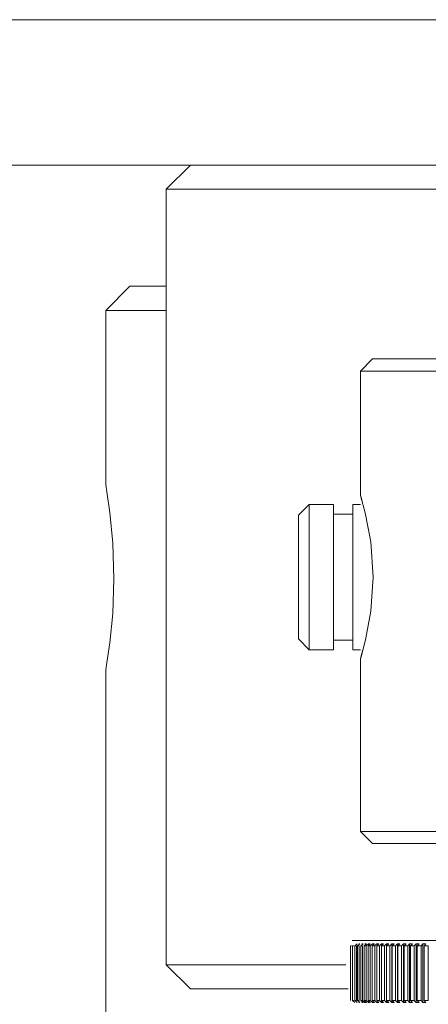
# Model space of a CAD drawing. Header units: millimetres. Extents: x 3925 to 5043, y -86 to 778.
# Tile 55 of 159: x 4418.21 to 4422.42, y 235.92 to 246.08. Entities that reach past the tile are written whole.
import ezdxf

# ---------------------------------------------------------------- set-up
doc = ezdxf.new("R2010")
doc.units = ezdxf.units.MM
doc.header["$LTSCALE"] = 46.255
doc.layers.add('140-155102-0DXF_CONTINUOUS_LINE', color=7, linetype='CONTINUOUS')

msp = doc.modelspace()

# ---------------------------------------------------------------- linework, layer by layer
at = {"layer": '140-155102-0DXF_CONTINUOUS_LINE', "color": 7, "linetype": 'Continuous', "lineweight": 0}
for p, q in [((4353.4706, 246.0787), (4495.9706, 246.0787)), ((4353.4706, 244.5787), (4495.9706, 244.5787)), ((4419.9706, 244.5787), (4419.7206, 244.3287)), ((4429.7206, 244.3287), (4419.7206, 244.3287)), ((4419.7206, 244.3287), (4419.7206, 236.3287)), ((4419.3456, 243.3287), (4419.0956, 243.0787)), ((4419.7206, 243.3287), (4419.3456, 243.3287)), ((4419.7206, 243.0787), (4419.0956, 243.0787)), ((4419.0956, 241.2846), (4419.0956, 243.0787)), ((4421.8456, 242.5787), (4421.7206, 242.4537)), ((4422.7206, 242.5787), (4421.8462, 242.5787)), ((4422.6359, 242.4537), (4421.7206, 242.4537)), ((4421.7206, 242.4537), (4421.7206, 241.1755)), ((4421.7278, 241.1511), (4421.7206, 241.1748)), ((4421.7206, 241.1748), (4421.7264, 241.1559)), ((4421.7264, 241.1559), (4421.7705, 240.9911)), ((4421.194, 241.0787), (4421.0815, 240.9662)), ((4421.444, 241.0787), (4421.194, 241.0787)), ((4421.194, 241.0787), (4421.194, 239.5787)), ((4421.444, 241.0787), (4421.444, 239.5787)), ((4421.644, 241.0787), (4421.7206, 241.0787)), ((4421.644, 241.0787), (4421.644, 239.5787)), ((4421.7431, 241.0936), (4421.7278, 241.1511)), ((4419.1696, 240.6772), (4419.1396, 240.9938)), ((4421.0815, 239.6912), (4421.0815, 240.9662)), ((4421.444, 240.9787), (4421.644, 240.9787)), ((4421.7705, 240.9911), (4421.8265, 240.6908)), ((4421.8265, 240.6908), (4421.8511, 240.3282)), ((4421.8511, 240.3282), (4421.8278, 239.9761)), ((4419.138, 239.6514), (4419.1676, 239.951)), ((4421.8278, 239.9761), (4421.7736, 239.6793)), ((4421.0815, 239.6912), (4421.194, 239.5787)), ((4421.444, 239.6787), (4421.644, 239.6787)), ((4421.7736, 239.6793), (4421.7278, 239.5064)), ((4421.194, 239.5787), (4421.444, 239.5787)), ((4421.7206, 239.5787), (4421.644, 239.5787)), ((4421.7263, 239.5011), (4421.7471, 239.5787)), ((4421.7278, 239.5064), (4421.7206, 239.4825)), ((4421.7206, 239.4825), (4421.7263, 239.5011)), ((4421.7206, 239.4819), (4421.7206, 237.7037)), ((4419.0956, 225.8287), (4419.0956, 239.3728)), ((4421.7206, 237.7037), (4427.7206, 237.7037)), ((4421.8456, 237.5787), (4421.7206, 237.7037)), ((4421.8456, 237.5787), (4427.5956, 237.5787)), ((4421.6179, 236.5226), (4421.6179, 235.9598)), ((4421.6343, 236.5787), (4427.8069, 236.5787)), ((4421.6388, 236.5226), (4421.6388, 235.9598)), ((4421.6878, 236.5448), (4421.6635, 236.5226)), ((4421.6635, 236.5226), (4421.6635, 235.9598)), ((4421.6791, 236.5226), (4421.6791, 235.9598)), ((4421.7159, 236.5448), (4421.6919, 236.5226)), ((4421.6919, 236.5226), (4421.6919, 235.9598)), ((4421.7035, 236.5448), (4421.716, 236.5448)), ((4421.7096, 236.5226), (4421.7096, 235.9598)), ((4421.7478, 236.5448), (4421.7239, 236.5226)), ((4421.7239, 236.5226), (4421.7239, 235.9598)), ((4421.7337, 236.5448), (4421.7478, 236.5448)), ((4421.7438, 236.5226), (4421.7438, 235.9598)), ((4421.7832, 236.5448), (4421.7597, 236.5226)), ((4421.7597, 236.5226), (4421.7597, 235.9598)), ((4421.7676, 236.5448), (4421.7832, 236.5448)), ((4421.7815, 236.5226), (4421.7815, 235.9598)), ((4421.7816, 236.5226), (4421.8051, 236.5448)), ((4421.8222, 236.5448), (4421.799, 236.5226)), ((4421.799, 236.5226), (4421.799, 235.9598)), ((4421.8051, 236.5448), (4421.8222, 236.5448)), ((4421.8229, 236.5226), (4421.8461, 236.5448)), ((4421.8229, 236.5226), (4421.8229, 235.9598)), ((4421.8647, 236.5448), (4421.8419, 236.5226)), ((4421.8419, 236.5226), (4421.8419, 235.9598)), ((4421.8461, 236.5448), (4421.8647, 236.5448)), ((4421.8678, 236.5226), (4421.8907, 236.5448)), ((4421.8678, 236.5226), (4421.8678, 235.9598)), ((4421.9107, 236.5448), (4421.8883, 236.5226)), ((4421.8883, 236.5226), (4421.8883, 235.9598)), ((4421.8906, 236.5448), (4421.9108, 236.5448)), ((4421.9162, 236.5226), (4421.9387, 236.5448)), ((4421.9162, 236.5226), (4421.9162, 235.9598)), ((4421.9602, 236.5448), (4421.9381, 236.5226)), ((4421.9381, 236.5226), (4421.9381, 235.9598)), ((4421.9386, 236.5448), (4421.9602, 236.5448)), ((4421.9387, 236.5448), (4421.9387, 235.9376)), ((4421.9679, 236.5226), (4421.9679, 235.9598)), ((4421.968, 236.5226), (4421.99, 236.5448)), ((4421.99, 236.5448), (4422.013, 236.5448)), ((4421.99, 236.5448), (4421.99, 235.9376)), ((4422.013, 236.5448), (4421.9913, 236.5226)), ((4421.9913, 236.5226), (4421.9913, 235.9598)), ((4422.0231, 236.5226), (4422.0447, 236.5448)), ((4422.0231, 236.5226), (4422.0231, 235.9598)), ((4422.0447, 236.5448), (4422.0691, 236.5448)), ((4422.0447, 236.5448), (4422.0447, 235.9376)), ((4422.0691, 236.5448), (4422.0479, 236.5226)), ((4422.0479, 236.5226), (4422.0479, 235.9598)), ((4422.0815, 236.5226), (4422.1027, 236.5448)), ((4422.0815, 236.5226), (4422.0815, 235.9598)), ((4422.1027, 236.5448), (4422.1284, 236.5448)), ((4422.1027, 236.5448), (4422.1027, 235.9376)), ((4422.1284, 236.5448), (4422.1077, 236.5226)), ((4422.1077, 236.5226), (4422.1077, 235.9598)), ((4422.1431, 236.5226), (4422.1638, 236.5448)), ((4422.1431, 236.5226), (4422.1431, 235.9598)), ((4422.1638, 236.5448), (4422.1909, 236.5448)), ((4422.1638, 236.5448), (4422.1638, 235.9376)), ((4422.1909, 236.5448), (4422.1707, 236.5226)), ((4422.1707, 236.5226), (4422.1707, 235.9598)), ((4422.2079, 236.5226), (4422.2281, 236.5448)), ((4422.2079, 236.5226), (4422.2079, 235.9598)), ((4422.2281, 236.5448), (4422.2565, 236.5448)), ((4422.2281, 236.5448), (4422.2281, 235.9376)), ((4422.2565, 236.5448), (4422.2368, 236.5226)), ((4422.2368, 236.5226), (4422.2368, 235.9598)), ((4422.2758, 236.5226), (4422.2954, 236.5448)), ((4422.2758, 236.5226), (4422.2758, 235.9598)), ((4422.2954, 236.5448), (4422.3251, 236.5448)), ((4422.2954, 236.5448), (4422.2954, 235.9376)), ((4422.3251, 236.5448), (4422.306, 236.5226)), ((4422.306, 236.5226), (4422.306, 235.9598)), ((4422.3466, 236.5226), (4422.3657, 236.5448)), ((4422.3466, 236.5226), (4422.3466, 235.9598)), ((4422.3656, 236.5448), (4422.3966, 236.5448)), ((4422.3657, 236.5448), (4422.3657, 235.9376)), ((4422.3965, 236.5448), (4422.378, 236.5226)), ((4422.378, 236.5226), (4422.378, 235.9598)), ((4422.4203, 236.5226), (4422.4203, 235.9598)), ((4421.5709, 236.3287), (4419.7206, 236.3287)), ((4419.9706, 236.0787), (4419.7206, 236.3287)), ((4419.9712, 236.0787), (4421.5956, 236.0787)), ((4421.6388, 235.9598), (4421.6634, 235.9376)), ((4421.6635, 235.9598), (4421.6878, 235.9376)), ((4421.6919, 235.9598), (4421.7159, 235.9376)), ((4421.716, 235.9376), (4421.7035, 235.9376)), ((4421.7239, 235.9598), (4421.7478, 235.9376)), ((4421.7478, 235.9376), (4421.7337, 235.9376)), ((4421.7676, 235.9376), (4421.7438, 235.9598)), ((4421.7597, 235.9598), (4421.7832, 235.9376)), ((4421.7832, 235.9376), (4421.7676, 235.9376)), ((4421.8051, 235.9376), (4421.7816, 235.9598)), ((4421.799, 235.9598), (4421.8222, 235.9376)), ((4421.8222, 235.9376), (4421.8051, 235.9376)), ((4421.8461, 235.9376), (4421.8229, 235.9598)), ((4421.8419, 235.9598), (4421.8647, 235.9376)), ((4421.8647, 235.9376), (4421.8461, 235.9376)), ((4421.8907, 235.9376), (4421.8678, 235.9598)), ((4421.8883, 235.9598), (4421.9107, 235.9376)), ((4421.9108, 235.9376), (4421.8906, 235.9376)), ((4421.9387, 235.9376), (4421.9162, 235.9598)), ((4421.9381, 235.9598), (4421.9602, 235.9376)), ((4421.9602, 235.9376), (4421.9386, 235.9376)), ((4421.99, 235.9376), (4421.968, 235.9598)), ((4422.013, 235.9376), (4421.99, 235.9376)), ((4421.9913, 235.9598), (4422.013, 235.9376)), ((4422.0447, 235.9376), (4422.0231, 235.9598)), ((4422.0691, 235.9376), (4422.0447, 235.9376)), ((4422.0479, 235.9598), (4422.0691, 235.9376)), ((4422.1027, 235.9376), (4422.0815, 235.9598)), ((4422.1284, 235.9376), (4422.1027, 235.9376)), ((4422.1077, 235.9598), (4422.1284, 235.9376)), ((4422.1638, 235.9376), (4422.1431, 235.9598)), ((4422.1909, 235.9376), (4422.1638, 235.9376)), ((4422.1707, 235.9598), (4422.1909, 235.9376)), ((4422.2281, 235.9376), (4422.2079, 235.9598)), ((4422.2565, 235.9376), (4422.2281, 235.9376)), ((4422.2368, 235.9598), (4422.2565, 235.9376)), ((4422.2954, 235.9376), (4422.2758, 235.9598)), ((4422.3251, 235.9376), (4422.2954, 235.9376)), ((4422.306, 235.9598), (4422.3251, 235.9376)), ((4422.3657, 235.9376), (4422.3466, 235.9598)), ((4422.3966, 235.9376), (4422.3656, 235.9376)), ((4422.378, 235.9598), (4422.3965, 235.9376))]:
    msp.add_line(p, q, dxfattribs=at)
for points in [[(4419.1396, 240.9938), (4419.1083, 241.2093), (4419.0956, 241.2846)], [(4419.1676, 239.951), (4419.1811, 240.311), (4419.1696, 240.6772)], [(4419.0956, 239.3728), (4419.1083, 239.4483), (4419.138, 239.6514)], [(4421.6179, 236.5226), (4421.6217, 236.5227), (4421.6255, 236.5227), (4421.6293, 236.5226)], [(4421.6388, 236.5226), (4421.6433, 236.5227), (4421.6478, 236.5227), (4421.6524, 236.5226)], [(4421.6634, 236.5226), (4421.6687, 236.5227), (4421.6739, 236.5227), (4421.6791, 236.5226)], [(4421.6918, 236.5226), (4421.6978, 236.5227), (4421.7037, 236.5227), (4421.7096, 236.5226)], [(4421.7239, 236.5226), (4421.7305, 236.5227), (4421.7371, 236.5227), (4421.7438, 236.5226)], [(4421.7596, 236.5226), (4421.7669, 236.5227), (4421.7742, 236.5227), (4421.7815, 236.5226)], [(4421.7989, 236.5226), (4421.8069, 236.5227), (4421.8149, 236.5227), (4421.8229, 236.5226)], [(4421.8418, 236.5226), (4421.8505, 236.5227), (4421.8591, 236.5227), (4421.8678, 236.5226)], [(4421.8882, 236.5226), (4421.8975, 236.5227), (4421.9068, 236.5227), (4421.9162, 236.5226)], [(4421.9381, 236.5226), (4421.948, 236.5227), (4421.958, 236.5227), (4421.9679, 236.5226)], [(4421.9913, 236.5226), (4422.0019, 236.5227), (4422.0125, 236.5227), (4422.0231, 236.5226)], [(4422.0479, 236.5226), (4422.0591, 236.5227), (4422.0703, 236.5227), (4422.0815, 236.5226)], [(4422.1077, 236.5226), (4422.1195, 236.5227), (4422.1313, 236.5227), (4422.1431, 236.5226)], [(4422.1707, 236.5226), (4422.1831, 236.5227), (4422.1955, 236.5227), (4422.2079, 236.5226)], [(4422.2368, 236.5226), (4422.2498, 236.5227), (4422.2628, 236.5227), (4422.2758, 236.5226)], [(4422.3059, 236.5226), (4422.3195, 236.5227), (4422.333, 236.5227), (4422.3466, 236.5226)], [(4422.378, 236.5226), (4422.3921, 236.5227), (4422.4062, 236.5227), (4422.4203, 236.5226)], [(4421.6524, 235.9598), (4421.6478, 235.9597), (4421.6433, 235.9597), (4421.6388, 235.9598)], [(4421.6791, 235.9598), (4421.6739, 235.9597), (4421.6687, 235.9597), (4421.6634, 235.9598)], [(4421.7096, 235.9598), (4421.7037, 235.9597), (4421.6978, 235.9597), (4421.6918, 235.9598)], [(4421.7438, 235.9598), (4421.7371, 235.9597), (4421.7305, 235.9597), (4421.7239, 235.9598)], [(4421.7815, 235.9598), (4421.7742, 235.9597), (4421.7669, 235.9597), (4421.7596, 235.9598)], [(4421.8229, 235.9598), (4421.8149, 235.9597), (4421.8069, 235.9597), (4421.7989, 235.9598)], [(4421.8678, 235.9598), (4421.8591, 235.9597), (4421.8505, 235.9597), (4421.8418, 235.9598)], [(4421.9162, 235.9598), (4421.9068, 235.9597), (4421.8975, 235.9597), (4421.8882, 235.9598)], [(4421.9679, 235.9598), (4421.958, 235.9597), (4421.948, 235.9597), (4421.9381, 235.9598)], [(4422.0231, 235.9598), (4422.0125, 235.9597), (4422.0019, 235.9597), (4421.9913, 235.9598)], [(4422.0815, 235.9598), (4422.0703, 235.9597), (4422.0591, 235.9597), (4422.0479, 235.9598)], [(4422.1431, 235.9598), (4422.1313, 235.9597), (4422.1195, 235.9597), (4422.1077, 235.9598)], [(4422.2079, 235.9598), (4422.1955, 235.9597), (4422.1831, 235.9597), (4422.1707, 235.9598)], [(4422.2758, 235.9598), (4422.2628, 235.9597), (4422.2498, 235.9597), (4422.2368, 235.9598)], [(4422.3466, 235.9598), (4422.333, 235.9597), (4422.3195, 235.9597), (4422.3059, 235.9598)], [(4422.4203, 235.9598), (4422.4062, 235.9597), (4422.3921, 235.9597), (4422.378, 235.9598)]]:
    msp.add_lwpolyline(points, dxfattribs=at)

doc.saveas('drawing.dxf')
